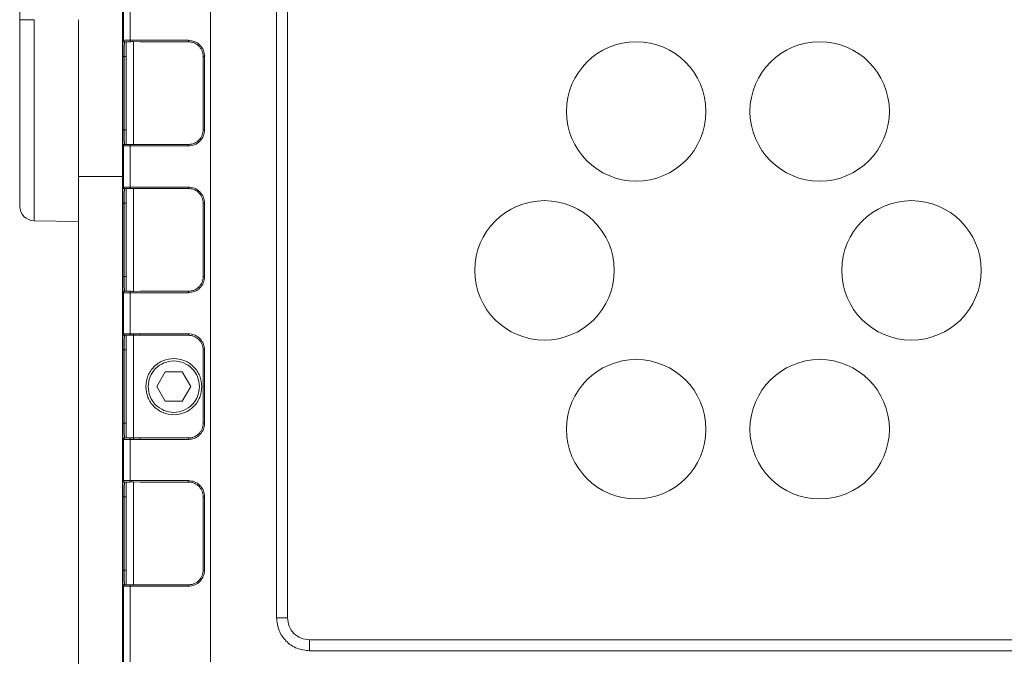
# Model space of a CAD drawing. Header units: millimetres. Extents: x -806 to 2023, y 502 to 1658.
# Tile 12 of 53: x -262 to -128, y 1049 to 1136. Entities that reach past the tile are written whole.
import ezdxf

# ---------------------------------------------------------------- set-up
doc = ezdxf.new("R2010")
doc.units = ezdxf.units.MM

# ---------------------------------------------------------------- blocks, each defined once
blk = doc.blocks.new('Drawing View8')
at = {"color": 7, "linetype": 'Continuous', "lineweight": 18}
for p, q in [((-627.03, -114.89), (-627.03, 60.11)), ((-615.03, 60.11), (-615.03, -114.89)), ((-606.03, -108.89), (-606.03, 54.11)), ((-604.53, -108.89), (-604.53, 54.11)), ((-626.91, -30.19), (-626.91, -24.59)), ((-625.99, -30.19), (-625.99, -24.59)), ((-626.97, -30.19), (-626.91, -30.19)), ((-626.77, -30.39), (-626.71, -30.39)), ((-626.77, -30.43), (-626.77, -30.39)), ((-626.53, -30.39), (-626.53, -44.39)), ((-618.05, -30.19), (-625.99, -30.19)), ((-625.53, -44.41), (-625.53, -30.38)), ((-625.53, -30.38), (-624.63, -30.39)), ((-624.63, -30.39), (-618.03, -30.39)), ((-626.98, -42.39), (-626.98, -32.39)), ((-626.78, -42.39), (-626.78, -32.39)), ((-626.53, -32.39), (-626.78, -32.39)), ((-616.03, -32.39), (-616.03, -42.39)), ((-615.85, -42.39), (-615.85, -32.39)), ((-626.53, -42.39), (-626.78, -42.39)), ((-626.91, -44.59), (-626.97, -44.59)), ((-626.91, -50.19), (-626.91, -44.59)), ((-626.77, -44.39), (-626.77, -44.34)), ((-626.71, -44.39), (-626.77, -44.39)), ((-625.99, -50.19), (-625.99, -44.59)), ((-625.99, -44.59), (-618.05, -44.59)), ((-624.63, -44.39), (-625.53, -44.41)), ((-618.03, -44.39), (-624.63, -44.39)), ((-627.03, -48.76), (-633.03, -48.76)), ((-633.03, -48.76), (-633.03, -139.89)), ((-626.97, -50.19), (-626.91, -50.19)), ((-626.77, -50.39), (-626.71, -50.39)), ((-626.77, -50.43), (-626.77, -50.39)), ((-626.53, -50.39), (-626.53, -64.39)), ((-618.05, -50.19), (-625.99, -50.19)), ((-625.53, -64.41), (-625.53, -50.38)), ((-625.53, -50.38), (-624.63, -50.39)), ((-624.63, -50.39), (-618.03, -50.39)), ((-626.98, -62.39), (-626.98, -52.39)), ((-626.78, -62.39), (-626.78, -52.39)), ((-626.53, -52.39), (-626.78, -52.39)), ((-616.03, -52.39), (-616.03, -62.39)), ((-615.85, -62.39), (-615.85, -52.39)), ((-639.07, -54.79), (-633.03, -54.89)), ((-626.53, -62.39), (-626.78, -62.39)), ((-626.77, -64.39), (-626.77, -64.34)), ((-626.71, -64.39), (-626.77, -64.39)), ((-624.63, -64.39), (-625.53, -64.41)), ((-618.03, -64.39), (-624.63, -64.39)), ((-626.91, -64.59), (-626.97, -64.59)), ((-626.91, -70.19), (-626.91, -64.59)), ((-625.99, -70.19), (-625.99, -64.59)), ((-625.99, -64.59), (-618.05, -64.59)), ((-626.97, -70.19), (-626.91, -70.19)), ((-626.77, -70.39), (-626.71, -70.39)), ((-626.53, -84.39), (-626.53, -70.39)), ((-626.02, -70.19), (-625.99, -70.19)), ((-625.98, -70.39), (-626, -70.39)), ((-625.55, -70.21), (-625.99, -70.19)), ((-624.64, -70.19), (-625.55, -70.21)), ((-625.53, -84.39), (-625.53, -70.39)), ((-625.53, -70.39), (-624.63, -70.39)), ((-618.05, -70.19), (-624.64, -70.19)), ((-624.63, -70.39), (-618.03, -70.39)), ((-626.98, -82.39), (-626.98, -72.39)), ((-626.78, -72.39), (-626.53, -72.39)), ((-626.78, -82.39), (-626.78, -72.39)), ((-616.03, -72.39), (-616.03, -82.39)), ((-615.85, -82.39), (-615.85, -72.39)), ((-622.34, -77.39), (-621.19, -75.39)), ((-621.19, -75.39), (-618.88, -75.39)), ((-618.88, -75.39), (-617.73, -77.39)), ((-623.85, -77.39), (-623.85, -77.39)), ((-621.19, -79.39), (-622.34, -77.39)), ((-617.73, -77.39), (-618.88, -79.39)), ((-616.22, -77.39), (-616.22, -77.39)), ((-618.88, -79.39), (-621.19, -79.39)), ((-626.53, -82.39), (-626.78, -82.39)), ((-626.71, -84.39), (-626.77, -84.39)), ((-626, -84.39), (-625.98, -84.39)), ((-624.63, -84.39), (-625.53, -84.39)), ((-618.03, -84.39), (-624.63, -84.39)), ((-626.91, -84.59), (-626.97, -84.59)), ((-626.91, -90.19), (-626.91, -84.59)), ((-625.99, -84.59), (-626.02, -84.59)), ((-625.99, -90.19), (-625.99, -84.59)), ((-625.55, -84.58), (-624.64, -84.59)), ((-624.64, -84.59), (-618.05, -84.59)), ((-626.97, -90.19), (-626.91, -90.19)), ((-626.77, -90.39), (-626.71, -90.39)), ((-626.77, -90.43), (-626.77, -90.39)), ((-626.53, -90.39), (-626.53, -104.39)), ((-618.05, -90.19), (-625.99, -90.19)), ((-625.53, -104.41), (-625.53, -90.38)), ((-625.53, -90.38), (-624.63, -90.39)), ((-624.63, -90.39), (-618.03, -90.39)), ((-626.98, -102.39), (-626.98, -92.39)), ((-626.78, -102.39), (-626.78, -92.39)), ((-626.53, -92.39), (-626.78, -92.39)), ((-616.03, -92.39), (-616.03, -102.39)), ((-615.85, -102.39), (-615.85, -92.39)), ((-626.53, -102.39), (-626.78, -102.39)), ((-626.91, -104.59), (-626.97, -104.59)), ((-626.91, -114.89), (-626.91, -104.59)), ((-626.77, -104.39), (-626.77, -104.34)), ((-626.71, -104.39), (-626.77, -104.39)), ((-625.99, -114.89), (-625.99, -104.59)), ((-625.99, -104.59), (-618.05, -104.59)), ((-624.63, -104.39), (-625.53, -104.41)), ((-618.03, -104.39), (-624.63, -104.39)), ((-606.03, -108.89), (-604.53, -108.89)), ((-37.53, -111.89), (-601.53, -111.89)), ((-601.53, -111.89), (-601.53, -113.39)), ((-37.53, -113.39), (-601.53, -113.39))]:
    blk.add_line(p, q, dxfattribs=at)
for centre in [(-557.03, -39.89), (-532.03, -39.89), (-569.53, -61.55), (-519.53, -61.55), (-557.03, -83.2), (-532.03, -83.2)]:
    blk.add_circle(centre, 9.5, dxfattribs=at)
blk.add_arc((-639.03, -52.79), 2, 180, 269, dxfattribs=at)
for points, knots in [([(-641.03, -2), (-641.03, -2.09), (-641.03, -2.28), (-641.03, -3.79), (-641.03, -6.14), (-641.03, -9.32), (-641.03, -13.19), (-641.03, -17.61), (-641.03, -22.41), (-641.03, -25.73), (-641.03, -27.39)], [0, 0, 0, 0, 0.124958, 0.249964, 0.37497, 0.499976, 0.624982, 0.749988, 0.874994, 1, 1, 1, 1]), ([(-639.07, -27.39), (-639.07, -29.19), (-639.07, -32.77), (-639.07, -37.94), (-639.07, -42.71), (-639.07, -46.89), (-639.07, -50.31), (-639.07, -52.89), (-639.07, -54.35), (-639.07, -54.96), (-639.07, -54.79), (-639.07, -54.79)], [0, 0, 0, 0, 0.124994, 0.249988, 0.374982, 0.499976, 0.62497, 0.749964, 0.874958, 0.999952, 1, 1, 1, 1]), ([(-633.03, -54.89), (-633.03, -54.89), (-633.03, -55.07), (-633.03, -54.46), (-633.03, -52.99), (-633.03, -50.4), (-633.03, -46.97), (-633.03, -42.77), (-633.03, -37.98), (-633.03, -32.79), (-633.03, -29.19), (-633.03, -27.39)], [0, 0, 0, 0, 0.000048, 0.125042, 0.250036, 0.37503, 0.500024, 0.625018, 0.750012, 0.875006, 1, 1, 1, 1]), ([(-626.98, -30.7), (-626.98, -30.57), (-626.97, -30.27), (-626.97, -30.22), (-626.97, -30.19)], [0, 0, 0, 0, 0.411802, 1, 1, 1, 1]), ([(-626.98, -32.39), (-626.98, -32.11), (-626.98, -31.54), (-626.98, -30.94), (-626.98, -30.75), (-626.98, -30.7)], [0, 0, 0, 0, 0.440946, 0.874825, 1, 1, 1, 1]), ([(-626.97, -30.19), (-626.96, -30.22), (-626.96, -30.27), (-626.92, -30.31), (-626.91, -30.33)], [0, 0, 0, 0, 0.506765, 1, 1, 1, 1]), ([(-626.91, -30.33), (-626.91, -30.33), (-626.89, -30.36), (-626.84, -30.38), (-626.79, -30.39), (-626.77, -30.39)], [0, 0, 0, 0, 0.013173, 0.506587, 1, 1, 1, 1]), ([(-626.78, -32.39), (-626.78, -32.19), (-626.78, -31.74), (-626.78, -31.21), (-626.78, -30.84), (-626.77, -30.59), (-626.77, -30.5), (-626.77, -30.45)], [0, 0, 0, 0, 0.235057, 0.510082, 0.663308, 0.826616, 1, 1, 1, 1]), ([(-626.71, -30.39), (-626.7, -30.39), (-626.69, -30.39), (-626.65, -30.39), (-626.64, -30.39), (-626.6, -30.39), (-626.54, -30.39), (-626.42, -30.39), (-626.29, -30.39), (-626.12, -30.39), (-626.02, -30.39), (-625.99, -30.39)], [0, 0, 0, 0, 0.258783, 0.260831, 0.27784, 0.325849, 0.508088, 0.536647, 0.752939, 0.912143, 1, 1, 1, 1]), ([(-625.99, -30.39), (-625.99, -30.39), (-625.99, -30.39), (-625.99, -30.37), (-625.99, -30.34), (-625.99, -30.3), (-625.99, -30.26), (-625.99, -30.22), (-625.99, -30.19)], [0, 0, 0, 0, 0.133721, 0.261623, 0.499206, 0.642528, 0.77392, 1, 1, 1, 1]), ([(-625.99, -30.39), (-625.91, -30.39), (-625.77, -30.38), (-625.61, -30.38), (-625.53, -30.38)], [0, 0, 0, 0, 0.508481, 1, 1, 1, 1]), ([(-615.85, -32.39), (-615.88, -32.12), (-615.95, -31.54), (-616.45, -30.81), (-617.18, -30.29), (-617.77, -30.23), (-618.05, -30.19)], [0, 0, 0, 0, 0.241219, 0.49463, 0.751332, 1, 1, 1, 1]), ([(-618.03, -30.39), (-617.87, -30.41), (-617.57, -30.43), (-617.08, -30.61), (-616.66, -30.9), (-616.36, -31.29), (-616.1, -31.75), (-616.06, -32.14), (-616.03, -32.39)], [0, 0, 0, 0, 0.15527, 0.290565, 0.500417, 0.630843, 0.757748, 1, 1, 1, 1]), ([(-626.98, -44.09), (-626.98, -44.04), (-626.98, -43.85), (-626.98, -43.25), (-626.98, -42.68), (-626.98, -42.39)], [0, 0, 0, 0, 0.125209, 0.55907, 1, 1, 1, 1]), ([(-626.77, -44.34), (-626.77, -44.29), (-626.77, -44.2), (-626.78, -43.95), (-626.78, -43.58), (-626.78, -43.05), (-626.78, -42.6), (-626.78, -42.39)], [0, 0, 0, 0, 0.1733775, 0.3366818, 0.4899056, 0.7649326, 1, 1, 1, 1]), ([(-618.05, -44.59), (-617.76, -44.56), (-617.18, -44.49), (-616.45, -43.98), (-615.95, -43.25), (-615.88, -42.68), (-615.85, -42.39)], [0, 0, 0, 0, 0.252242, 0.503538, 0.752927, 1, 1, 1, 1]), ([(-616.03, -42.39), (-616.06, -42.65), (-616.1, -43.04), (-616.36, -43.5), (-616.66, -43.89), (-617.08, -44.18), (-617.57, -44.36), (-617.87, -44.38), (-618.03, -44.39)], [0, 0, 0, 0, 0.242422, 0.369422, 0.499951, 0.709636, 0.844835, 1, 1, 1, 1]), ([(-626.97, -44.59), (-626.97, -44.57), (-626.97, -44.52), (-626.98, -44.21), (-626.98, -44.09)], [0, 0, 0, 0, 0.588231, 1, 1, 1, 1]), ([(-626.97, -44.59), (-626.96, -44.57), (-626.96, -44.52), (-626.92, -44.48), (-626.91, -44.46)], [0, 0, 0, 0, 0.506992, 1, 1, 1, 1]), ([(-626.91, -44.46), (-626.91, -44.45), (-626.89, -44.43), (-626.84, -44.4), (-626.79, -44.4), (-626.77, -44.39)], [0, 0, 0, 0, 0.013604, 0.506802, 1, 1, 1, 1]), ([(-626.71, -44.39), (-626.7, -44.39), (-626.68, -44.39), (-626.51, -44.39), (-626.28, -44.39), (-626.08, -44.39), (-625.99, -44.39)], [0, 0, 0, 0, 0.249724, 0.500032, 0.74909, 1, 1, 1, 1]), ([(-625.53, -44.41), (-625.61, -44.41), (-625.77, -44.41), (-625.91, -44.4), (-625.99, -44.39)], [0, 0, 0, 0, 0.496844, 1, 1, 1, 1]), ([(-625.99, -44.59), (-625.99, -44.57), (-625.99, -44.53), (-625.99, -44.49), (-625.99, -44.45), (-625.99, -44.41), (-625.99, -44.4), (-625.99, -44.4), (-625.99, -44.39)], [0, 0, 0, 0, 0.231278, 0.36133, 0.500671, 0.737958, 0.86598, 1, 1, 1, 1]), ([(-626.98, -50.7), (-626.98, -50.57), (-626.97, -50.27), (-626.97, -50.22), (-626.97, -50.19)], [0, 0, 0, 0, 0.411802, 1, 1, 1, 1]), ([(-626.98, -52.39), (-626.98, -52.11), (-626.98, -51.54), (-626.98, -50.94), (-626.98, -50.75), (-626.98, -50.7)], [0, 0, 0, 0, 0.440946, 0.874825, 1, 1, 1, 1]), ([(-626.97, -50.19), (-626.96, -50.22), (-626.96, -50.27), (-626.92, -50.31), (-626.91, -50.33)], [0, 0, 0, 0, 0.506765, 1, 1, 1, 1]), ([(-626.91, -50.33), (-626.91, -50.33), (-626.89, -50.36), (-626.84, -50.38), (-626.79, -50.39), (-626.77, -50.39)], [0, 0, 0, 0, 0.013173, 0.506587, 1, 1, 1, 1]), ([(-626.78, -52.39), (-626.78, -52.19), (-626.78, -51.74), (-626.78, -51.21), (-626.78, -50.84), (-626.77, -50.59), (-626.77, -50.5), (-626.77, -50.45)], [0, 0, 0, 0, 0.235057, 0.510082, 0.663308, 0.826616, 1, 1, 1, 1]), ([(-626.71, -50.39), (-626.7, -50.39), (-626.69, -50.39), (-626.65, -50.39), (-626.64, -50.39), (-626.6, -50.39), (-626.54, -50.39), (-626.42, -50.39), (-626.29, -50.39), (-626.12, -50.39), (-626.02, -50.39), (-625.99, -50.39)], [0, 0, 0, 0, 0.258783, 0.260831, 0.27784, 0.325849, 0.508088, 0.536647, 0.752939, 0.912143, 1, 1, 1, 1]), ([(-625.99, -50.39), (-625.99, -50.39), (-625.99, -50.39), (-625.99, -50.37), (-625.99, -50.34), (-625.99, -50.3), (-625.99, -50.26), (-625.99, -50.22), (-625.99, -50.19)], [0, 0, 0, 0, 0.133721, 0.261623, 0.499206, 0.642528, 0.77392, 1, 1, 1, 1]), ([(-625.99, -50.39), (-625.91, -50.39), (-625.77, -50.38), (-625.61, -50.38), (-625.53, -50.38)], [0, 0, 0, 0, 0.5084809, 1, 1, 1, 1]), ([(-615.85, -52.39), (-615.88, -52.12), (-615.95, -51.54), (-616.45, -50.81), (-617.18, -50.29), (-617.77, -50.23), (-618.05, -50.19)], [0, 0, 0, 0, 0.241219, 0.49463, 0.751332, 1, 1, 1, 1]), ([(-618.03, -50.39), (-617.87, -50.41), (-617.57, -50.43), (-617.08, -50.61), (-616.66, -50.9), (-616.36, -51.29), (-616.1, -51.75), (-616.06, -52.14), (-616.03, -52.39)], [0, 0, 0, 0, 0.15527, 0.290565, 0.500417, 0.630843, 0.757748, 1, 1, 1, 1]), ([(-626.98, -64.09), (-626.98, -64.04), (-626.98, -63.85), (-626.98, -63.25), (-626.98, -62.68), (-626.98, -62.39)], [0, 0, 0, 0, 0.125209, 0.55907, 1, 1, 1, 1]), ([(-626.77, -64.34), (-626.77, -64.29), (-626.77, -64.2), (-626.78, -63.95), (-626.78, -63.58), (-626.78, -63.05), (-626.78, -62.6), (-626.78, -62.39)], [0, 0, 0, 0, 0.173377, 0.336682, 0.489906, 0.764933, 1, 1, 1, 1]), ([(-618.05, -64.59), (-617.76, -64.56), (-617.18, -64.49), (-616.45, -63.98), (-615.95, -63.25), (-615.88, -62.68), (-615.85, -62.39)], [0, 0, 0, 0, 0.252242, 0.503538, 0.752927, 1, 1, 1, 1]), ([(-616.03, -62.39), (-616.06, -62.65), (-616.1, -63.04), (-616.36, -63.5), (-616.66, -63.89), (-617.08, -64.18), (-617.57, -64.36), (-617.87, -64.38), (-618.03, -64.39)], [0, 0, 0, 0, 0.242422, 0.369422, 0.499951, 0.709636, 0.844835, 1, 1, 1, 1]), ([(-626.97, -64.59), (-626.97, -64.57), (-626.97, -64.52), (-626.98, -64.21), (-626.98, -64.09)], [0, 0, 0, 0, 0.588231, 1, 1, 1, 1]), ([(-626.91, -64.46), (-626.91, -64.45), (-626.89, -64.43), (-626.84, -64.4), (-626.79, -64.4), (-626.77, -64.39)], [0, 0, 0, 0, 0.0136038, 0.5068019, 1, 1, 1, 1]), ([(-626.71, -64.39), (-626.7, -64.39), (-626.68, -64.39), (-626.51, -64.39), (-626.28, -64.39), (-626.08, -64.39), (-625.99, -64.39)], [0, 0, 0, 0, 0.249724, 0.500032, 0.74909, 1, 1, 1, 1]), ([(-625.53, -64.41), (-625.61, -64.41), (-625.77, -64.41), (-625.91, -64.4), (-625.99, -64.39)], [0, 0, 0, 0, 0.4968438, 1, 1, 1, 1]), ([(-625.99, -64.59), (-625.99, -64.57), (-625.99, -64.53), (-625.99, -64.49), (-625.99, -64.45), (-625.99, -64.41), (-625.99, -64.4), (-625.99, -64.4), (-625.99, -64.39)], [0, 0, 0, 0, 0.231278, 0.36133, 0.500671, 0.737958, 0.86598, 1, 1, 1, 1]), ([(-626.97, -64.59), (-626.96, -64.57), (-626.96, -64.52), (-626.92, -64.48), (-626.91, -64.46)], [0, 0, 0, 0, 0.506992, 1, 1, 1, 1]), ([(-626.98, -72.39), (-626.98, -72.12), (-626.98, -71.69), (-626.98, -71.18), (-626.98, -70.83), (-626.98, -70.54), (-626.97, -70.27), (-626.97, -70.22), (-626.97, -70.19)], [0, 0, 0, 0, 0.2394387, 0.3696376, 0.4999939, 0.6301946, 0.7605528, 1, 1, 1, 1]), ([(-626.78, -72.39), (-626.78, -72.19), (-626.78, -71.74), (-626.78, -71.21), (-626.78, -70.83), (-626.77, -70.6), (-626.77, -70.43), (-626.77, -70.41), (-626.77, -70.39)], [0, 0, 0, 0, 0.198612, 0.431002, 0.560476, 0.698472, 0.844982, 1, 1, 1, 1]), ([(-625.98, -70.39), (-625.98, -70.39), (-625.99, -70.38), (-625.99, -70.34), (-626, -70.27), (-626, -70.22), (-625.99, -70.19)], [0, 0, 0, 0, 0.240583, 0.5, 0.759417, 1, 1, 1, 1]), ([(-625.53, -70.39), (-625.54, -70.39), (-625.54, -70.37), (-625.55, -70.32), (-625.55, -70.27), (-625.55, -70.23), (-625.55, -70.21)], [0, 0, 0, 0, 0.2444424, 0.5, 0.7555576, 1, 1, 1, 1]), ([(-615.85, -72.39), (-615.88, -72.12), (-615.93, -71.69), (-616.2, -71.18), (-616.48, -70.83), (-616.84, -70.54), (-617.35, -70.27), (-617.77, -70.22), (-618.05, -70.19)], [0, 0, 0, 0, 0.239058, 0.369128, 0.49944, 0.629685, 0.760172, 1, 1, 1, 1]), ([(-618.03, -70.39), (-617.87, -70.41), (-617.57, -70.43), (-617.08, -70.61), (-616.66, -70.91), (-616.36, -71.29), (-616.1, -71.75), (-616.06, -72.14), (-616.03, -72.39)], [0, 0, 0, 0, 0.155396, 0.290804, 0.500838, 0.631145, 0.75794, 1, 1, 1, 1]), ([(-626.97, -84.59), (-626.97, -84.57), (-626.97, -84.52), (-626.98, -84.25), (-626.98, -83.96), (-626.98, -83.61), (-626.98, -83.1), (-626.98, -82.67), (-626.98, -82.39)], [0, 0, 0, 0, 0.2394472, 0.3696489, 0.5000062, 0.630206, 0.7605613, 1, 1, 1, 1]), ([(-626.77, -84.39), (-626.77, -84.38), (-626.77, -84.36), (-626.77, -84.19), (-626.78, -83.95), (-626.78, -83.58), (-626.78, -83.05), (-626.78, -82.6), (-626.78, -82.39)], [0, 0, 0, 0, 0.1550183, 0.3015284, 0.4395237, 0.5689981, 0.8013878, 1, 1, 1, 1]), ([(-618.05, -84.59), (-617.77, -84.57), (-617.35, -84.52), (-616.84, -84.25), (-616.49, -83.96), (-616.2, -83.61), (-615.93, -83.1), (-615.88, -82.67), (-615.85, -82.39)], [0, 0, 0, 0, 0.239828, 0.3701586, 0.5005605, 0.6307159, 0.7609424, 1, 1, 1, 1]), ([(-616.03, -82.39), (-616.06, -82.65), (-616.1, -83.04), (-616.36, -83.5), (-616.66, -83.88), (-617.08, -84.18), (-617.57, -84.36), (-617.87, -84.38), (-618.03, -84.39)], [0, 0, 0, 0, 0.242054, 0.36885, 0.499162, 0.709187, 0.844597, 1, 1, 1, 1]), ([(-625.99, -84.59), (-626, -84.57), (-626, -84.52), (-625.99, -84.45), (-625.99, -84.41), (-625.98, -84.4), (-625.98, -84.39)], [0, 0, 0, 0, 0.2405833, 0.5, 0.7594167, 1, 1, 1, 1]), ([(-625.53, -84.39), (-625.54, -84.4), (-625.54, -84.42), (-625.55, -84.47), (-625.55, -84.52), (-625.55, -84.56), (-625.55, -84.58)], [0, 0, 0, 0, 0.2444424, 0.5, 0.7555576, 1, 1, 1, 1]), ([(-625.99, -84.59), (-625.96, -84.59), (-625.9, -84.59), (-625.83, -84.59), (-625.79, -84.58), (-625.78, -84.58), (-625.77, -84.58), (-625.77, -84.58), (-625.7, -84.58), (-625.63, -84.58), (-625.55, -84.58)], [0, 0, 0, 0, 0.242783, 0.425207, 0.480187, 0.494495, 0.498353, 0.499458, 0.500013, 1, 1, 1, 1]), ([(-626.98, -90.7), (-626.98, -90.57), (-626.97, -90.27), (-626.97, -90.22), (-626.97, -90.19)], [0, 0, 0, 0, 0.411802, 1, 1, 1, 1]), ([(-626.98, -92.39), (-626.98, -92.11), (-626.98, -91.54), (-626.98, -90.94), (-626.98, -90.75), (-626.98, -90.7)], [0, 0, 0, 0, 0.440946, 0.874825, 1, 1, 1, 1]), ([(-626.97, -90.19), (-626.96, -90.22), (-626.96, -90.27), (-626.92, -90.31), (-626.91, -90.33)], [0, 0, 0, 0, 0.506765, 1, 1, 1, 1]), ([(-626.91, -90.33), (-626.91, -90.33), (-626.89, -90.36), (-626.84, -90.38), (-626.79, -90.39), (-626.77, -90.39)], [0, 0, 0, 0, 0.013173, 0.506587, 1, 1, 1, 1]), ([(-626.78, -92.39), (-626.78, -92.19), (-626.78, -91.74), (-626.78, -91.21), (-626.78, -90.84), (-626.77, -90.59), (-626.77, -90.5), (-626.77, -90.45)], [0, 0, 0, 0, 0.235057, 0.510082, 0.663308, 0.826616, 1, 1, 1, 1]), ([(-626.71, -90.39), (-626.7, -90.39), (-626.69, -90.39), (-626.65, -90.39), (-626.64, -90.39), (-626.6, -90.39), (-626.54, -90.39), (-626.42, -90.39), (-626.29, -90.39), (-626.12, -90.39), (-626.02, -90.39), (-625.99, -90.39)], [0, 0, 0, 0, 0.258783, 0.260831, 0.27784, 0.325849, 0.508088, 0.536647, 0.752939, 0.912143, 1, 1, 1, 1]), ([(-625.99, -90.39), (-625.99, -90.39), (-625.99, -90.39), (-625.99, -90.37), (-625.99, -90.34), (-625.99, -90.3), (-625.99, -90.26), (-625.99, -90.22), (-625.99, -90.19)], [0, 0, 0, 0, 0.133721, 0.2616228, 0.4992061, 0.6425278, 0.7739204, 1, 1, 1, 1]), ([(-625.99, -90.39), (-625.91, -90.39), (-625.77, -90.38), (-625.61, -90.38), (-625.53, -90.38)], [0, 0, 0, 0, 0.508481, 1, 1, 1, 1]), ([(-615.85, -92.39), (-615.88, -92.12), (-615.95, -91.54), (-616.45, -90.81), (-617.18, -90.29), (-617.77, -90.23), (-618.05, -90.19)], [0, 0, 0, 0, 0.241219, 0.49463, 0.751332, 1, 1, 1, 1]), ([(-618.03, -90.39), (-617.87, -90.41), (-617.57, -90.43), (-617.08, -90.61), (-616.66, -90.9), (-616.36, -91.29), (-616.1, -91.75), (-616.06, -92.14), (-616.03, -92.39)], [0, 0, 0, 0, 0.15527, 0.290565, 0.500417, 0.630843, 0.757748, 1, 1, 1, 1]), ([(-626.98, -104.09), (-626.98, -104.04), (-626.98, -103.85), (-626.98, -103.25), (-626.98, -102.68), (-626.98, -102.39)], [0, 0, 0, 0, 0.125209, 0.55907, 1, 1, 1, 1]), ([(-626.77, -104.34), (-626.77, -104.29), (-626.77, -104.2), (-626.78, -103.95), (-626.78, -103.58), (-626.78, -103.05), (-626.78, -102.6), (-626.78, -102.39)], [0, 0, 0, 0, 0.173377, 0.336682, 0.489906, 0.764933, 1, 1, 1, 1]), ([(-618.05, -104.59), (-617.76, -104.56), (-617.18, -104.49), (-616.45, -103.98), (-615.95, -103.25), (-615.88, -102.68), (-615.85, -102.39)], [0, 0, 0, 0, 0.252242, 0.503538, 0.752927, 1, 1, 1, 1]), ([(-616.03, -102.39), (-616.06, -102.65), (-616.1, -103.04), (-616.36, -103.5), (-616.66, -103.89), (-617.08, -104.18), (-617.57, -104.36), (-617.87, -104.38), (-618.03, -104.39)], [0, 0, 0, 0, 0.242422, 0.369422, 0.499951, 0.709636, 0.844835, 1, 1, 1, 1]), ([(-626.97, -104.59), (-626.97, -104.57), (-626.97, -104.52), (-626.98, -104.21), (-626.98, -104.09)], [0, 0, 0, 0, 0.588231, 1, 1, 1, 1]), ([(-626.97, -104.59), (-626.96, -104.57), (-626.96, -104.52), (-626.92, -104.48), (-626.91, -104.46)], [0, 0, 0, 0, 0.506992, 1, 1, 1, 1]), ([(-626.91, -104.46), (-626.91, -104.45), (-626.89, -104.43), (-626.84, -104.4), (-626.79, -104.4), (-626.77, -104.39)], [0, 0, 0, 0, 0.013604, 0.506802, 1, 1, 1, 1]), ([(-625.99, -104.39), (-626.08, -104.39), (-626.18, -104.39), (-626.27, -104.39), (-626.27, -104.39), (-626.27, -104.39), (-626.27, -104.39), (-626.28, -104.39), (-626.37, -104.39), (-626.52, -104.39), (-626.62, -104.39), (-626.68, -104.39), (-626.7, -104.39), (-626.71, -104.39), (-626.71, -104.39)], [0, 0, 0, 0, 0.248072, 0.248103, 0.248195, 0.248562, 0.250024, 0.255863, 0.279191, 0.499725, 0.749625, 0.763286, 0.871322, 1, 1, 1, 1]), ([(-625.53, -104.41), (-625.61, -104.41), (-625.77, -104.41), (-625.91, -104.4), (-625.99, -104.39)], [0, 0, 0, 0, 0.496844, 1, 1, 1, 1]), ([(-625.99, -104.59), (-625.99, -104.57), (-625.99, -104.53), (-625.99, -104.49), (-625.99, -104.45), (-625.99, -104.41), (-625.99, -104.4), (-625.99, -104.4), (-625.99, -104.39)], [0, 0, 0, 0, 0.231278, 0.36133, 0.500671, 0.737958, 0.86598, 1, 1, 1, 1])]:
    blk.add_open_spline(points, degree=3, knots=knots, dxfattribs=at)
for points in [[(-641.03, -27.39), (-641.01, -27.39), (-640.95, -27.39), (-640.49, -27.39), (-639.85, -27.39), (-639.33, -27.39), (-639.07, -27.39)], [(-641.03, -27.39), (-641.03, -29.05), (-641.03, -32.38), (-641.03, -37.17), (-641.03, -41.59), (-641.03, -45.47), (-641.03, -48.65), (-641.03, -51), (-641.03, -52.51), (-641.03, -52.69), (-641.03, -52.79)], [(-626.91, -30.19), (-626.9, -30.19), (-626.87, -30.19), (-626.66, -30.19), (-626.36, -30.19), (-626.12, -30.19), (-625.99, -30.19)], [(-626.71, -30.39), (-626.74, -30.39), (-626.79, -30.39), (-626.86, -30.34), (-626.9, -30.27), (-626.91, -30.22), (-626.91, -30.19)], [(-618.03, -30.39), (-618.04, -30.39), (-618.04, -30.39), (-618.05, -30.34), (-618.05, -30.27), (-618.05, -30.22), (-618.05, -30.19)], [(-626.98, -32.39), (-626.98, -32.39), (-626.97, -32.39), (-626.93, -32.39), (-626.86, -32.39), (-626.81, -32.39), (-626.78, -32.39)], [(-616.03, -32.39), (-616.03, -32.39), (-616.03, -32.39), (-615.99, -32.39), (-615.93, -32.39), (-615.88, -32.39), (-615.85, -32.39)], [(-626.98, -42.39), (-626.98, -42.39), (-626.97, -42.39), (-626.93, -42.39), (-626.86, -42.39), (-626.81, -42.39), (-626.78, -42.39)], [(-616.03, -42.39), (-616.03, -42.39), (-616.03, -42.39), (-615.99, -42.39), (-615.93, -42.39), (-615.88, -42.39), (-615.85, -42.39)], [(-626.91, -44.59), (-626.91, -44.57), (-626.9, -44.52), (-626.86, -44.45), (-626.79, -44.4), (-626.74, -44.4), (-626.71, -44.39)], [(-625.99, -44.59), (-626.12, -44.59), (-626.36, -44.59), (-626.66, -44.59), (-626.87, -44.59), (-626.9, -44.59), (-626.91, -44.59)], [(-618.03, -44.39), (-618.04, -44.4), (-618.04, -44.4), (-618.05, -44.45), (-618.05, -44.52), (-618.05, -44.57), (-618.05, -44.59)], [(-626.91, -50.19), (-626.9, -50.19), (-626.87, -50.19), (-626.66, -50.19), (-626.36, -50.19), (-626.12, -50.19), (-625.99, -50.19)], [(-626.71, -50.39), (-626.74, -50.39), (-626.79, -50.39), (-626.86, -50.34), (-626.9, -50.27), (-626.91, -50.22), (-626.91, -50.19)], [(-618.03, -50.39), (-618.04, -50.39), (-618.04, -50.39), (-618.05, -50.34), (-618.05, -50.27), (-618.05, -50.22), (-618.05, -50.19)], [(-626.98, -52.39), (-626.98, -52.39), (-626.97, -52.39), (-626.93, -52.39), (-626.86, -52.39), (-626.81, -52.39), (-626.78, -52.39)], [(-616.03, -52.39), (-616.03, -52.39), (-616.03, -52.39), (-615.99, -52.39), (-615.93, -52.39), (-615.88, -52.39), (-615.85, -52.39)], [(-626.98, -62.39), (-626.98, -62.39), (-626.97, -62.39), (-626.93, -62.39), (-626.86, -62.39), (-626.81, -62.39), (-626.78, -62.39)], [(-616.03, -62.39), (-616.03, -62.39), (-616.03, -62.39), (-615.99, -62.39), (-615.93, -62.39), (-615.88, -62.39), (-615.85, -62.39)], [(-626.91, -64.59), (-626.91, -64.57), (-626.9, -64.52), (-626.86, -64.45), (-626.79, -64.4), (-626.74, -64.4), (-626.71, -64.39)], [(-618.03, -64.39), (-618.04, -64.4), (-618.04, -64.4), (-618.05, -64.45), (-618.05, -64.52), (-618.05, -64.57), (-618.05, -64.59)], [(-625.99, -64.59), (-626.12, -64.59), (-626.36, -64.59), (-626.66, -64.59), (-626.87, -64.59), (-626.9, -64.59), (-626.91, -64.59)], [(-626.97, -70.19), (-626.96, -70.22), (-626.96, -70.27), (-626.91, -70.34), (-626.84, -70.39), (-626.79, -70.39), (-626.77, -70.39)], [(-626.91, -70.19), (-626.9, -70.19), (-626.87, -70.19), (-626.67, -70.19), (-626.38, -70.19), (-626.14, -70.19), (-626.02, -70.19)], [(-626.71, -70.39), (-626.74, -70.39), (-626.79, -70.39), (-626.86, -70.34), (-626.9, -70.27), (-626.91, -70.22), (-626.91, -70.19)], [(-626.71, -70.39), (-626.7, -70.39), (-626.68, -70.39), (-626.52, -70.39), (-626.29, -70.39), (-626.1, -70.39), (-626, -70.39)], [(-626.02, -70.19), (-626.02, -70.22), (-626.02, -70.27), (-626.02, -70.34), (-626.01, -70.39), (-626, -70.39), (-626, -70.39)], [(-625.53, -70.39), (-625.61, -70.39), (-625.77, -70.39), (-625.91, -70.39), (-625.98, -70.39)], [(-624.63, -70.39), (-624.63, -70.39), (-624.63, -70.39), (-624.64, -70.34), (-624.64, -70.27), (-624.64, -70.22), (-624.64, -70.19)], [(-618.03, -70.39), (-618.04, -70.39), (-618.04, -70.39), (-618.05, -70.34), (-618.05, -70.27), (-618.05, -70.22), (-618.05, -70.19)], [(-626.78, -72.39), (-626.81, -72.39), (-626.86, -72.39), (-626.93, -72.39), (-626.97, -72.39), (-626.98, -72.39), (-626.98, -72.39)], [(-616.03, -72.39), (-616.03, -72.39), (-616.03, -72.39), (-615.99, -72.39), (-615.93, -72.39), (-615.88, -72.39), (-615.85, -72.39)], [(-616.22, -77.39), (-616.27, -76.89), (-616.39, -75.89), (-617.27, -74.62), (-618.53, -73.77), (-620.03, -73.48), (-621.54, -73.77), (-622.8, -74.62), (-623.68, -75.89), (-623.8, -76.89), (-623.85, -77.39)], [(-623.53, -77.39), (-623.48, -76.94), (-623.38, -76.02), (-622.57, -74.86), (-621.41, -74.08), (-620.03, -73.8), (-618.66, -74.08), (-617.5, -74.86), (-616.69, -76.02), (-616.59, -76.94), (-616.53, -77.39)], [(-623.85, -77.39), (-623.8, -77.89), (-623.68, -78.89), (-622.8, -80.17), (-621.54, -81.02), (-620.03, -81.31), (-618.53, -81.02), (-617.27, -80.17), (-616.39, -78.89), (-616.27, -77.89), (-616.22, -77.39)], [(-616.53, -77.39), (-616.59, -77.85), (-616.69, -78.77), (-617.5, -79.93), (-618.66, -80.71), (-620.03, -80.99), (-621.41, -80.71), (-622.57, -79.93), (-623.38, -78.77), (-623.48, -77.85), (-623.53, -77.39)], [(-626.98, -82.39), (-626.98, -82.39), (-626.97, -82.39), (-626.93, -82.39), (-626.86, -82.39), (-626.81, -82.39), (-626.78, -82.39)], [(-616.03, -82.39), (-616.03, -82.39), (-616.03, -82.39), (-615.99, -82.39), (-615.93, -82.39), (-615.88, -82.39), (-615.85, -82.39)], [(-626.97, -84.59), (-626.96, -84.57), (-626.96, -84.52), (-626.91, -84.45), (-626.84, -84.4), (-626.79, -84.4), (-626.77, -84.39)], [(-626.91, -84.59), (-626.91, -84.57), (-626.9, -84.52), (-626.86, -84.45), (-626.79, -84.4), (-626.74, -84.4), (-626.71, -84.39)], [(-626.71, -84.39), (-626.7, -84.39), (-626.68, -84.39), (-626.52, -84.39), (-626.29, -84.39), (-626.1, -84.39), (-626, -84.39)], [(-626.02, -84.59), (-626.02, -84.57), (-626.02, -84.52), (-626.02, -84.45), (-626.01, -84.4), (-626, -84.4), (-626, -84.39)], [(-625.98, -84.39), (-625.91, -84.39), (-625.77, -84.39), (-625.61, -84.39), (-625.53, -84.39)], [(-624.63, -84.39), (-624.63, -84.4), (-624.63, -84.4), (-624.64, -84.45), (-624.64, -84.52), (-624.64, -84.57), (-624.64, -84.59)], [(-618.03, -84.39), (-618.04, -84.4), (-618.04, -84.4), (-618.05, -84.45), (-618.05, -84.52), (-618.05, -84.57), (-618.05, -84.59)], [(-626.02, -84.59), (-626.14, -84.59), (-626.38, -84.59), (-626.67, -84.59), (-626.87, -84.59), (-626.9, -84.59), (-626.91, -84.59)], [(-626.91, -90.19), (-626.9, -90.19), (-626.87, -90.19), (-626.66, -90.19), (-626.36, -90.19), (-626.12, -90.19), (-625.99, -90.19)], [(-626.71, -90.39), (-626.74, -90.39), (-626.79, -90.39), (-626.86, -90.34), (-626.9, -90.27), (-626.91, -90.22), (-626.91, -90.19)], [(-618.03, -90.39), (-618.04, -90.39), (-618.04, -90.39), (-618.05, -90.34), (-618.05, -90.27), (-618.05, -90.22), (-618.05, -90.19)], [(-626.98, -92.39), (-626.98, -92.39), (-626.97, -92.39), (-626.93, -92.39), (-626.86, -92.39), (-626.81, -92.39), (-626.78, -92.39)], [(-616.03, -92.39), (-616.03, -92.39), (-616.03, -92.39), (-615.99, -92.39), (-615.93, -92.39), (-615.88, -92.39), (-615.85, -92.39)], [(-626.98, -102.39), (-626.98, -102.39), (-626.97, -102.39), (-626.93, -102.39), (-626.86, -102.39), (-626.81, -102.39), (-626.78, -102.39)], [(-616.03, -102.39), (-616.03, -102.39), (-616.03, -102.39), (-615.99, -102.39), (-615.93, -102.39), (-615.88, -102.39), (-615.85, -102.39)], [(-626.91, -104.59), (-626.91, -104.57), (-626.9, -104.52), (-626.86, -104.45), (-626.79, -104.4), (-626.74, -104.4), (-626.71, -104.39)], [(-625.99, -104.59), (-626.12, -104.59), (-626.36, -104.59), (-626.66, -104.59), (-626.87, -104.59), (-626.9, -104.59), (-626.91, -104.59)], [(-618.05, -104.59), (-618.05, -104.57), (-618.05, -104.52), (-618.05, -104.45), (-618.04, -104.4), (-618.04, -104.4), (-618.03, -104.39)], [(-601.53, -113.39), (-602.12, -113.33), (-603.3, -113.19), (-604.79, -112.15), (-605.83, -110.66), (-605.97, -109.48), (-606.03, -108.89)], [(-604.53, -108.89), (-604.49, -109.29), (-604.4, -110.07), (-603.71, -111.07), (-602.71, -111.76), (-601.93, -111.85), (-601.53, -111.89)]]:
    blk.add_open_spline(points, degree=3, dxfattribs=at)

msp = doc.modelspace()

# ---------------------------------------------------------------- block references
at = {"color": 7, "linetype": 'Continuous', "lineweight": 18}
msp.add_blockref('Drawing View8', (379.33, 1163.3), dxfattribs=at)

doc.saveas('drawing.dxf')
